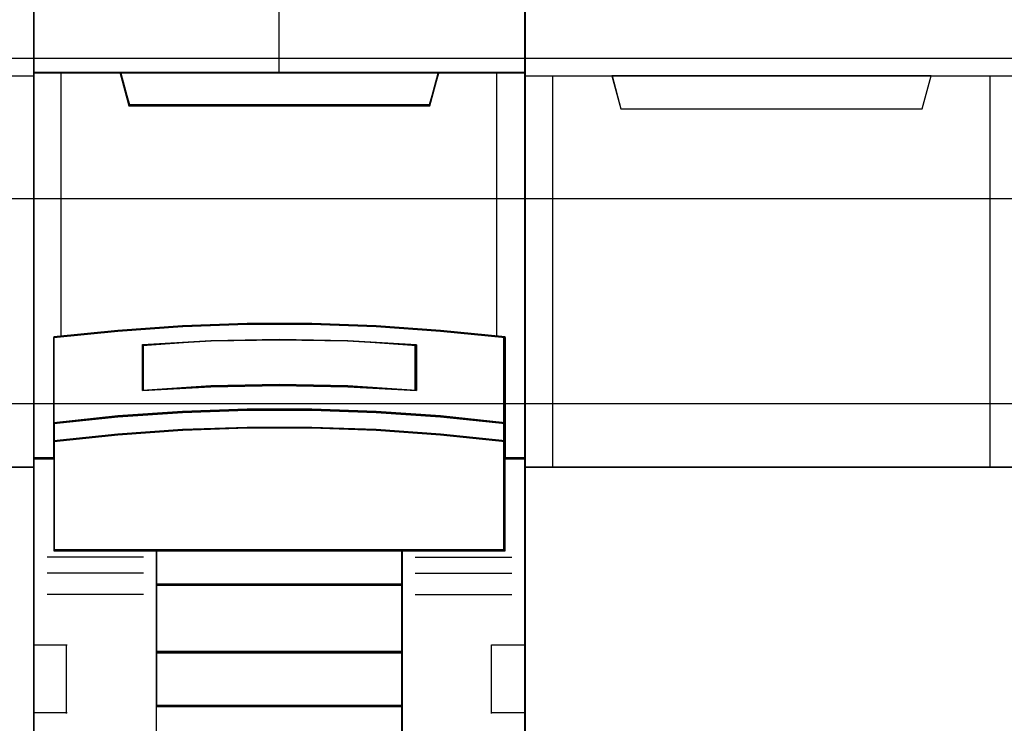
# Model space of a CAD drawing. Extents: x -635870 to -372006, y -44437 to 104716.
# Tile 115 of 246: x -613658 to -613298, y -31396 to -31139. Entities that reach past the tile are written whole.
import ezdxf

# ---------------------------------------------------------------- set-up
doc = ezdxf.new("R2010")
doc.units = 0
doc.header["$MEASUREMENT"] = 0
doc.layers.get('0').update_dxf_attribs({"color": 252})
for name, color, linetype in [('30', 7, 'Continuous'), ('45', 8, 'Continuous'), ('50', 7, 'Continuous')]:
    doc.layers.add(name, color=color, linetype=linetype)

# ---------------------------------------------------------------- blocks, each defined once
blk = doc.blocks.new('*U1037')
at = {"layer": '50', "color": 7}
blk.add_lwpolyline([(509.985212, -137.34823), (834.016113, -137.34823), (834.016113, -183.650891), (509.985212, -183.650891), (509.985212, -137.34823)], dxfattribs=at)
blk = doc.blocks.new('*U1038')
at = {"layer": '30', "color": 7}
blk.add_lwpolyline([(499.9802, -142.47767), (844.087401, -142.47767), (844.087401, -178.455247), (499.9802, -178.455247), (499.9802, -142.47767)], close=True, dxfattribs=at)
for points in [[(499.9802, -142.47767), (844.087401, -142.47767), (844.087401, -178.455247), (499.9802, -178.455247), (499.9802, -142.47767)], [(499.9802, -149.974543), (844.087401, -149.974543), (844.087401, -170.958374), (499.9802, -170.958374), (499.9802, -149.974543)]]:
    blk.add_lwpolyline(points, dxfattribs=at)
blk = doc.blocks.new('*U1042')
at = {"layer": '45', "color": 7}
for points in [[(626.988712, -118.986054), (645.010459, -118.986054), (645.010459, -118.986054), (645.010459, -202.015715), (645.010459, -202.015715), (626.988712, -202.015715), (626.988712, -202.015715), (626.988712, -118.986054), (626.988712, -118.986054)], [(626.988712, -137.991727), (645.010459, -137.991727), (645.010459, -152.304903), (626.988712, -152.304903), (626.988712, -137.991727)], [(626.994014, -137.997023), (645.005157, -137.997023), (645.005157, -152.299607), (626.994014, -152.299607), (626.994014, -137.997023)]]:
    blk.add_lwpolyline(points, close=True, dxfattribs=at)
at = {"layer": '45', "color": 59}
blk.add_lwpolyline([(626.994014, -118.99135), (645.005157, -118.99135), (645.005157, -202.010419), (626.994014, -202.010419), (626.994014, -118.99135)], close=True, dxfattribs=at)
blk = doc.blocks.new('*U1043')
at = {"layer": '45', "color": 7}
for points in [[(662.995091, -119.158183), (645.005157, -119.158183), (645.005157, -200.929979), (662.995091, -200.929979), (662.995091, -119.158183)], [(662.976534, -119.179368), (645.026365, -119.179368), (645.026365, -200.908794), (662.976534, -200.908794), (662.976534, -119.179368)], [(652.820091, -147.071425), (655.180157, -147.071425), (657.540223, -147.159348), (659.894722, -147.324202), (662.249222, -147.554998), (662.249222, -150.692723), (662.249222, -151.36313), (662.249222, -151.995071), (662.995091, -151.995071), (662.995091, -137.872561), (661.993177, -137.872561), (659.816795, -137.872561), (659.499523, -139.054016), (648.500726, -139.054016), (648.183453, -137.872561), (646.007072, -137.872561), (645.005157, -137.872561), (645.005157, -151.995071), (645.751027, -151.995071), (645.751027, -151.36313), (645.751027, -150.692723), (645.751027, -147.554998), (648.094394, -147.324202), (650.460026, -147.159348), (652.820091, -147.071425)], [(648.493487, -139.090703), (659.506761, -139.090703), (659.824452, -137.872561), (653.994551, -137.872561), (648.175797, -137.872561), (648.493487, -139.090703)], [(657.540621, -150.292962), (659.895386, -150.453663), (662.25015, -150.697484), (662.25015, -147.533347), (659.895386, -147.300609), (657.540621, -147.134367), (655.18029, -147.045705), (652.819959, -147.045705), (650.459627, -147.134367), (648.093729, -147.300609), (645.750098, -147.533347), (645.750098, -150.697484), (648.093729, -150.453663), (650.459627, -150.292962), (652.819959, -150.209841), (655.18029, -150.209841), (657.540621, -150.292962)], [(659.007932, -147.821561), (659.007932, -149.497879), (656.504028, -149.357718), (653.994548, -149.312867), (651.49622, -149.357718), (648.992316, -149.497879), (648.992316, -147.821561), (651.49622, -147.675794), (653.994548, -147.630943), (656.504028, -147.675794), (659.007932, -147.821561)], [(656.504028, -149.357718), (659.007932, -149.497879), (659.007932, -147.821561), (656.504028, -147.675794), (653.994548, -147.630943), (651.49622, -147.675794), (648.992316, -147.821561), (648.992316, -149.497879), (651.49622, -149.357718), (653.994548, -149.312867), (656.504028, -149.357718)], [(659.895386, -150.422835), (657.540621, -150.258272), (655.18029, -150.173153), (652.819959, -150.173153), (650.459627, -150.258272), (648.093729, -150.422835), (645.750098, -150.672516), (645.750098, -151.364815), (648.093729, -151.115133), (650.459627, -150.95057), (652.819959, -150.865452), (655.18029, -150.865452), (657.540621, -150.95057), (659.895386, -151.115133), (662.25015, -151.364815), (662.25015, -150.672516), (659.895386, -150.422835)], [(657.540621, -150.926076), (655.18029, -150.843132), (652.819959, -150.843132), (650.459627, -150.926076), (648.093729, -151.086436), (645.750098, -151.329741), (645.750098, -151.96565), (645.750098, -155.360852), (649.502134, -155.360852), (658.498114, -155.360852), (662.25015, -155.360852), (662.25015, -151.96565), (662.25015, -151.329741), (659.895386, -151.086436), (657.540621, -150.926076)], [(649.493362, -156.616069), (658.506886, -156.616069), (658.506886, -155.318482), (649.493362, -155.318482), (649.493362, -156.616069)], [(658.506886, -156.573698), (649.493362, -156.573698), (649.493362, -159.081483), (658.506886, -159.081483), (658.506886, -156.573698)], [(658.506886, -159.039113), (649.493362, -159.039113), (649.493362, -161.049049), (658.506886, -161.049049), (658.506886, -159.039113)], [(649.493362, -165.482028), (658.506886, -165.482028), (658.506886, -161.006678), (649.493362, -161.006678), (649.493362, -165.482028)]]:
    blk.add_lwpolyline(points, close=True, dxfattribs=at)
at = {"layer": '45', "color": 139}
for points in [[(662.995091, -119.158183), (645.005157, -119.158183), (645.005157, -200.929979), (662.995091, -200.929979), (662.995091, -119.158183)], [(657.532657, -150.943933), (655.177635, -150.861669), (652.822613, -150.861669), (650.467591, -150.943933), (648.107015, -151.102976), (645.768656, -151.344284), (645.768656, -151.974975), (645.768656, -155.342315), (649.512252, -155.342315), (658.487997, -155.342315), (662.231593, -155.342315), (662.231593, -151.974975), (662.231593, -151.344284), (659.882125, -151.102976), (657.532657, -150.943933)]]:
    blk.add_lwpolyline(points, close=True, dxfattribs=at)
for points in [[(653.973614, -130.682871), (653.973614, -137.912283)], [(645.005157, -137.872561), (662.995091, -137.872561)], [(648.175797, -137.872561), (648.533687, -139.090703)], [(659.824452, -137.872561), (659.466562, -139.090703)], [(648.493921, -139.050981), (659.506327, -139.050981)], [(662.25015, -147.567387), (659.895386, -147.318402), (657.540621, -147.140556), (655.18029, -147.045705), (652.819959, -147.045705), (650.459627, -147.140556), (648.093729, -147.318402), (645.750098, -147.567387)], [(645.750098, -147.527665), (645.750098, -155.360852)], [(662.210385, -155.360852), (662.210385, -147.527665)], [(659.007932, -147.858682), (656.504028, -147.684528), (653.994548, -147.630943), (651.49622, -147.684528), (648.992316, -147.858682)], [(648.992316, -149.497879), (648.992316, -147.81896)], [(658.965516, -149.497879), (658.965516, -147.81896)], [(659.007932, -149.497879), (656.504028, -149.329361), (653.994548, -149.275435), (651.49622, -149.329361), (648.992316, -149.497879)], [(662.25015, -150.697484), (659.895386, -150.435319), (657.540621, -150.262528), (655.18029, -150.173153), (652.819959, -150.173153), (650.459627, -150.262528), (648.093729, -150.435319), (645.750098, -150.697484)], [(662.25015, -151.364815), (659.895386, -151.103973), (657.540621, -150.932055), (655.18029, -150.843132), (652.819959, -150.843132), (650.459627, -150.932055), (648.093729, -151.103973), (645.750098, -151.364815)], [(645.789864, -151.955349), (645.005157, -151.955349)], [(662.995091, -151.955349), (662.210385, -151.955349)], [(662.25015, -155.318482), (645.750098, -155.318482)], [(649.493362, -155.318482), (649.493362, -166.467135)], [(649.493362, -155.318482), (658.506886, -155.318482)], [(658.467121, -155.318482), (658.467121, -166.467135)], [(649.034733, -155.583295), (645.506203, -155.583295)], [(658.965516, -155.583295), (662.494046, -155.583295)], [(649.034733, -156.168534), (645.506203, -156.168534)], [(658.965516, -156.168534), (662.494046, -156.168534)], [(649.493362, -156.573698), (658.506886, -156.573698)], [(649.034733, -156.952382), (645.506203, -156.952382)], [(658.965516, -156.952382), (662.494046, -156.952382)], [(645.005157, -158.792837), (646.24054, -158.792837)], [(646.200775, -158.792837), (646.200775, -161.300621)], [(649.493362, -159.039113), (658.506886, -159.039113)], [(661.759708, -161.300621), (661.759708, -158.792837)], [(661.759708, -158.792837), (662.995091, -158.792837)], [(645.005157, -161.260899), (646.24054, -161.260899)], [(649.493362, -161.006678), (658.506886, -161.006678)], [(661.759708, -161.260899), (662.995091, -161.260899)]]:
    blk.add_lwpolyline(points, dxfattribs=at)
at = {"layer": '45', "color": 140}
for points in [[(652.820091, -147.071425), (655.180157, -147.071425), (657.540223, -147.159348), (659.894722, -147.324202), (662.249222, -147.554998), (662.249222, -150.692723), (662.249222, -151.36313), (662.249222, -151.995071), (662.995091, -151.995071), (662.995091, -137.872561), (661.993177, -137.872561), (659.816795, -137.872561), (659.499523, -139.054016), (648.500726, -139.054016), (648.183453, -137.872561), (646.007072, -137.872561), (645.005157, -137.872561), (645.005157, -151.995071), (645.751027, -151.995071), (645.751027, -151.36313), (645.751027, -150.692723), (645.751027, -147.554998), (648.094394, -147.324202), (650.460026, -147.159348), (652.820091, -147.071425)], [(648.513539, -139.072167), (659.48671, -139.072167), (659.803243, -137.891098), (653.994571, -137.891098), (648.197005, -137.891098), (648.513539, -139.072167)]]:
    blk.add_lwpolyline(points, close=True, dxfattribs=at)
for points in [[(646.004598, -137.872561), (646.004598, -147.540906)], [(661.953234, -147.540906), (661.953234, -137.872561)]]:
    blk.add_lwpolyline(points, dxfattribs=at)
at = {"layer": '45', "color": 59}
for points in [[(648.493487, -139.090703), (659.506761, -139.090703), (659.824452, -137.872561), (653.994551, -137.872561), (648.175797, -137.872561), (648.493487, -139.090703)], [(652.824025, -147.065814), (655.178874, -147.065814), (657.533723, -147.153505), (659.883018, -147.317927), (662.232313, -147.548117), (662.232313, -150.677605), (662.232313, -151.346252), (662.232313, -151.976534), (662.976534, -151.976534), (662.976534, -137.891098), (661.976834, -137.891098), (659.805264, -137.891098), (659.488692, -139.069451), (648.514208, -139.069451), (648.197636, -137.891098), (646.026065, -137.891098), (645.026365, -137.891098), (645.026365, -151.976534), (645.770586, -151.976534), (645.770586, -151.346252), (645.770586, -150.677605), (645.770586, -147.548117), (648.108774, -147.317927), (650.469176, -147.153505), (652.824025, -147.065814)], [(657.540621, -150.292962), (659.895386, -150.453663), (662.25015, -150.697484), (662.25015, -147.533347), (659.895386, -147.300609), (657.540621, -147.134367), (655.18029, -147.045705), (652.819959, -147.045705), (650.459627, -147.134367), (648.093729, -147.300609), (645.750098, -147.533347), (645.750098, -150.697484), (648.093729, -150.453663), (650.459627, -150.292962), (652.819959, -150.209841), (655.18029, -150.209841), (657.540621, -150.292962)], [(659.007932, -147.821561), (659.007932, -149.497879), (656.504028, -149.357718), (653.994548, -149.312867), (651.49622, -149.357718), (648.992316, -149.497879), (648.992316, -147.821561), (651.49622, -147.675794), (653.994548, -147.630943), (656.504028, -147.675794), (659.007932, -147.821561)], [(656.504028, -149.357718), (659.007932, -149.497879), (659.007932, -147.821561), (656.504028, -147.675794), (653.994548, -147.630943), (651.49622, -147.675794), (648.992316, -147.821561), (648.992316, -149.497879), (651.49622, -149.357718), (653.994548, -149.312867), (656.504028, -149.357718)], [(656.495412, -149.339515), (658.989375, -149.476694), (658.989375, -147.836042), (656.495412, -147.693377), (653.995895, -147.64948), (651.507487, -147.693377), (649.013524, -147.836042), (649.013524, -149.476694), (651.507487, -149.339515), (653.995895, -149.295618), (656.495412, -149.339515)], [(659.895386, -150.422835), (657.540621, -150.258272), (655.18029, -150.173153), (652.819959, -150.173153), (650.459627, -150.258272), (648.093729, -150.422835), (645.750098, -150.672516), (645.750098, -151.364815), (648.093729, -151.115133), (650.459627, -150.95057), (652.819959, -150.865452), (655.18029, -150.865452), (657.540621, -150.95057), (659.895386, -151.115133), (662.25015, -151.364815), (662.25015, -150.672516), (659.895386, -150.422835)], [(659.882125, -150.435697), (657.532657, -150.27662), (655.177635, -150.194338), (652.822613, -150.194338), (650.467591, -150.27662), (648.107015, -150.435697), (645.768656, -150.677056), (645.768656, -151.346278), (648.107015, -151.104919), (650.467591, -150.945842), (652.822613, -150.86356), (655.177635, -150.86356), (657.532657, -150.945842), (659.882125, -151.104919), (662.231593, -151.346278), (662.231593, -150.677056), (659.882125, -150.435697)], [(657.540621, -150.926076), (655.18029, -150.843132), (652.819959, -150.843132), (650.459627, -150.926076), (648.093729, -151.086436), (645.750098, -151.329741), (645.750098, -151.96565), (645.750098, -155.360852), (649.502134, -155.360852), (658.498114, -155.360852), (662.25015, -155.360852), (662.25015, -151.96565), (662.25015, -151.329741), (659.895386, -151.086436), (657.540621, -150.926076)], [(649.493362, -156.616069), (658.506886, -156.616069), (658.506886, -155.318482), (649.493362, -155.318482), (649.493362, -156.616069)], [(649.511919, -156.594883), (658.488329, -156.594883), (658.488329, -155.339667), (649.511919, -155.339667), (649.511919, -156.594883)], [(658.506886, -156.573698), (649.493362, -156.573698), (649.493362, -159.081483), (658.506886, -159.081483), (658.506886, -156.573698)], [(658.488329, -156.592235), (649.511919, -156.592235), (649.511919, -159.062946), (658.488329, -159.062946), (658.488329, -156.592235)], [(658.506886, -159.039113), (649.493362, -159.039113), (649.493362, -161.049049), (658.506886, -161.049049), (658.506886, -159.039113)], [(658.488329, -159.060298), (649.511919, -159.060298), (649.511919, -161.027863), (658.488329, -161.027863), (658.488329, -159.060298)], [(649.493362, -165.482028), (658.506886, -165.482028), (658.506886, -161.006678), (649.493362, -161.006678), (649.493362, -165.482028)]]:
    blk.add_lwpolyline(points, close=True, dxfattribs=at)
blk = doc.blocks.new('*U1044')
at = {"layer": '45', "color": 7}
for points in [[(662.989789, -118.986054), (681.011536, -118.986054), (681.011536, -118.986054), (681.011536, -202.015715), (681.011536, -202.015715), (662.989789, -202.015715), (662.989789, -202.015715), (662.989789, -118.986054), (662.989789, -118.986054)], [(662.989789, -137.991727), (681.011536, -137.991727), (681.011536, -152.304903), (662.989789, -152.304903), (662.989789, -137.991727)], [(662.995091, -137.997023), (681.006234, -137.997023), (681.006234, -152.299607), (662.995091, -152.299607), (662.995091, -137.997023)], [(666.160429, -137.991727), (666.482551, -139.201925), (666.482551, -139.201925), (677.504965, -139.201925), (677.504965, -139.201925), (677.832943, -137.991727), (666.160429, -137.991727)], [(666.165731, -137.997023), (666.48756, -139.196629), (677.499961, -139.196629), (677.827641, -137.997023), (666.165731, -137.997023)]]:
    blk.add_lwpolyline(points, close=True, dxfattribs=at)
at = {"layer": '45', "color": 59}
blk.add_lwpolyline([(662.995091, -118.99135), (681.006234, -118.99135), (681.006234, -202.010419), (662.995091, -202.010419), (662.995091, -118.99135)], close=True, dxfattribs=at)
at = {"layer": '45', "color": 4}
for points in [[(663.983928, -137.991727), (663.983928, -152.304903)], [(679.990887, -152.304903), (679.990887, -137.991727)]]:
    blk.add_lwpolyline(points, dxfattribs=at)

msp = doc.modelspace()

# ---------------------------------------------------------------- block references
at = {"xscale": 10, "yscale": 10, "zscale": 10}
for name in ['*U1038', '*U1037', '*U1042', '*U1044', '*U1043']:
    msp.add_blockref(name, (-620103.09, -29779.66), dxfattribs=at)

doc.saveas('drawing.dxf')
